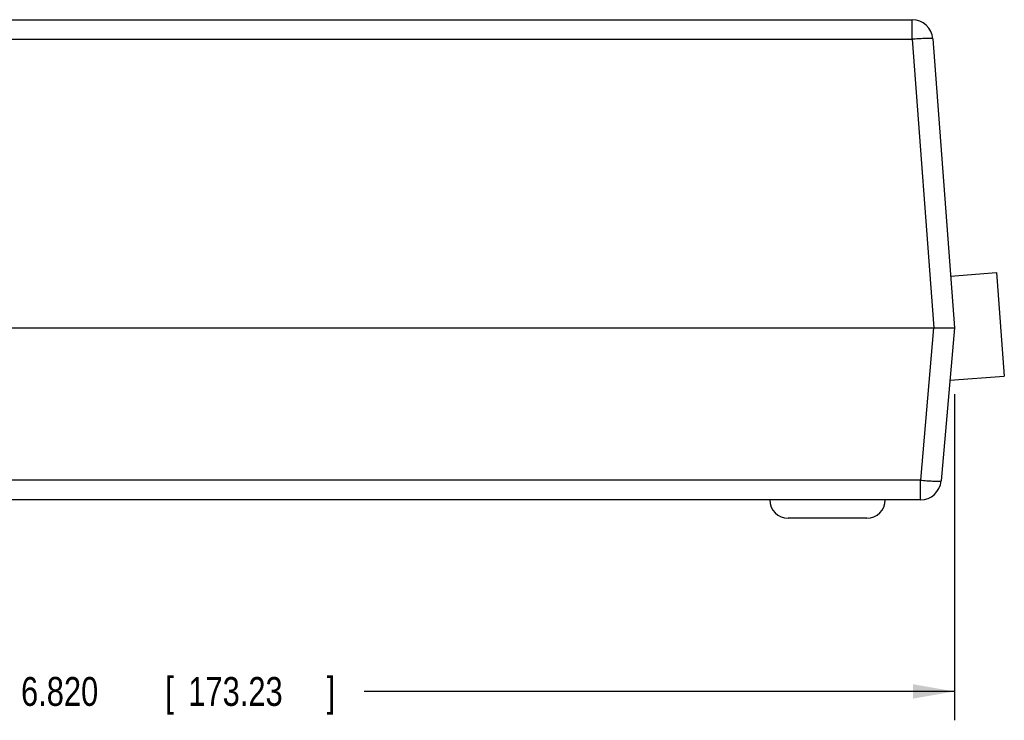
# Model space of a CAD drawing. Header units: inches. Extents: x 0 to 22, y 0 to 17.
# Tile 9 of 11: x 13.5 to 17.8, y 5.1 to 8.1. Entities that reach past the tile are written whole.
import ezdxf

# ---------------------------------------------------------------- set-up
doc = ezdxf.new("R2010")
doc.units = ezdxf.units.IN
doc.header["$LTSCALE"] = 1.21
doc.header["$MEASUREMENT"] = 0
doc.layers.get('0').update_dxf_attribs({"linetype": 'CONTINUOUS'})
doc.layers.add('DIMENSIONS', color=7, linetype='CONTINUOUS')
doc.styles.get("Standard").update_dxf_attribs({"font": 'txt', "width": 0.8})
doc.dimstyles.new('DIMSTYLE_1', dxfattribs={"dimtxt": 0.125, "dimasz": 0.18, "dimexe": 0.18, "dimexo": 0.0625, "dimgap": 0.09, "dimtad": 0, "dimtih": 1, "dimtoh": 1, "dimdec": 3, "dimzin": 4, "dimdsep": 46, "dimtxsty": 'STANDARD', "dimblk": '_FILLED', "dimblk1": '_FILLED', "dimblk2": '_FILLED', "dimcen": 0.09, "dimadec": 0, "dimazin": 0, "dimtp": 0.01, "dimtm": 0.01, "dimtfac": 1, "dimtdec": 3, "dimtofl": 0, "dimtmove": 0, "dimatfit": 3, "dimldrblk": '_FILLED', "dimfxl": 1, "dimtolj": 1, "dimtzin": 4, "dimarcsym": 0})

# ---------------------------------------------------------------- blocks, each defined once
blk = doc.blocks.new('_FILLED')
at = {"color": 0, "linetype": 'BYBLOCK'}
blk.add_solid([(0, 0), (-1, 0.174), (-1, -0.174)], dxfattribs=at)
blk = doc.blocks.new('*D2')
at = {"layer": 'DIMENSIONS', "color": 2, "linetype": 'CONTINUOUS'}
for p, q in [((17.5958, 6.5164), (17.5958, 5.1042)), ((10.7758, 6.2917), (10.7758, 5.1042)), ((10.7758, 5.2292), (13.488, 5.2292)), ((17.5958, 5.2292), (15.038, 5.2292))]:
    blk.add_line(p, q, dxfattribs=at)
at = {"layer": 'DIMENSIONS', "color": 2, "linetype": 'CONTINUOUS', "xscale": 0.18, "yscale": 0.18, "zscale": 0.18, "rotation": 180}
blk.add_blockref('_FILLED', (10.7758, 5.2292), dxfattribs=at)
at = {"layer": 'DIMENSIONS', "color": 2, "linetype": 'CONTINUOUS', "xscale": 0.18, "yscale": 0.18, "zscale": 0.18}
blk.add_blockref('_FILLED', (17.5958, 5.2292), dxfattribs=at)
at = {"layer": 'DIMENSIONS', "color": 2, "linetype": 'CONTINUOUS', "width": 0.8}
for s, p in [('6.820', (13.5505, 5.1667)), ('[', (14.1755, 5.1667)), ('173.23', (14.2755, 5.1667)), (']', (14.8755, 5.1667))]:
    blk.add_text(s, height=0.125, dxfattribs=at).set_placement(p)

msp = doc.modelspace()

# ---------------------------------------------------------------- linework, layer by layer
at = {"color": 7, "linetype": 'CONTINUOUS'}
for p, q in [((11.0794, 8.1392), (17.4123, 8.1392)), ((17.4123, 8.0546), (17.4123, 8.1392)), ((11.0794, 8.0546), (17.4123, 8.0546)), ((17.4123, 8.0546), (17.506, 6.8042)), ((17.5021, 8.0559), (17.5958, 6.8042)), ((17.579, 7.0286), (17.7785, 7.0435)), ((17.7785, 7.0435), (17.8121, 6.5948)), ((10.9858, 6.8042), (17.5059, 6.8042)), ((17.5059, 6.8042), (17.4484, 6.1444)), ((17.5958, 6.8042), (17.538, 6.1414)), ((17.5763, 6.5771), (17.8121, 6.5948)), ((17.4484, 6.1444), (11.0433, 6.1444)), ((17.4484, 6.0592), (17.4484, 6.1444)), ((17.4484, 6.0592), (11.0433, 6.0592)), ((17.2158, 5.9792), (16.8758, 5.9792))]:
    msp.add_line(p, q, dxfattribs=at)
for centre, radius, start, end in [((17.4123, 8.0492), 0.09, 4.2838, 90), ((17.4484, 6.1492), 0.09, 270, 355.0137), ((16.8758, 6.0592), 0.08, 180, 270), ((17.2158, 6.0592), 0.08, 270, 360)]:
    msp.add_arc(centre, radius, start, end, dxfattribs=at)
for points, knots in [([(17.5021, 8.0559), (17.502, 8.0575), (17.4932, 8.0569), (17.4834, 8.0584), (17.4628, 8.0574), (17.4392, 8.0565), (17.4215, 8.0553), (17.4123, 8.0546)], [0, 0, 0, 0, 0.052003, 0.194184, 0.414605, 0.692162, 1, 1, 1, 1]), ([(17.506, 6.8042), (17.5153, 6.8042), (17.5329, 6.8043), (17.5571, 6.8043), (17.5764, 6.8042), (17.5887, 6.8041), (17.5944, 6.8042), (17.5958, 6.8042)], [0, 0, 0, 0, 0.309916, 0.588727, 0.809494, 0.951188, 1, 1, 1, 1]), ([(17.4484, 6.1444), (17.4575, 6.1436), (17.4751, 6.1421), (17.4986, 6.1409), (17.5193, 6.1395), (17.5291, 6.1409), (17.5379, 6.1398), (17.538, 6.1414)], [0, 0, 0, 0, 0.305595, 0.584196, 0.805524, 0.948346, 1, 1, 1, 1])]:
    msp.add_open_spline(points, degree=3, knots=knots, dxfattribs=at)

# ---------------------------------------------------------------- dimensions: what is measured, and where the dimension line sits
at = {"layer": 'DIMENSIONS', "color": 2, "linetype": 'CONTINUOUS'}
dim = msp.add_linear_dim(base=(17.5958, 5.2292), p1=(10.7758, 6.2917), p2=(17.5958, 6.5164), dimstyle='DIMSTYLE_1', dxfattribs=at)
dim.commit()
dim.dimension.update_dxf_attribs({"geometry": '*D2', "text_midpoint": (14.263, 5.2292), "dimtype": 160})

doc.saveas('drawing.dxf')
